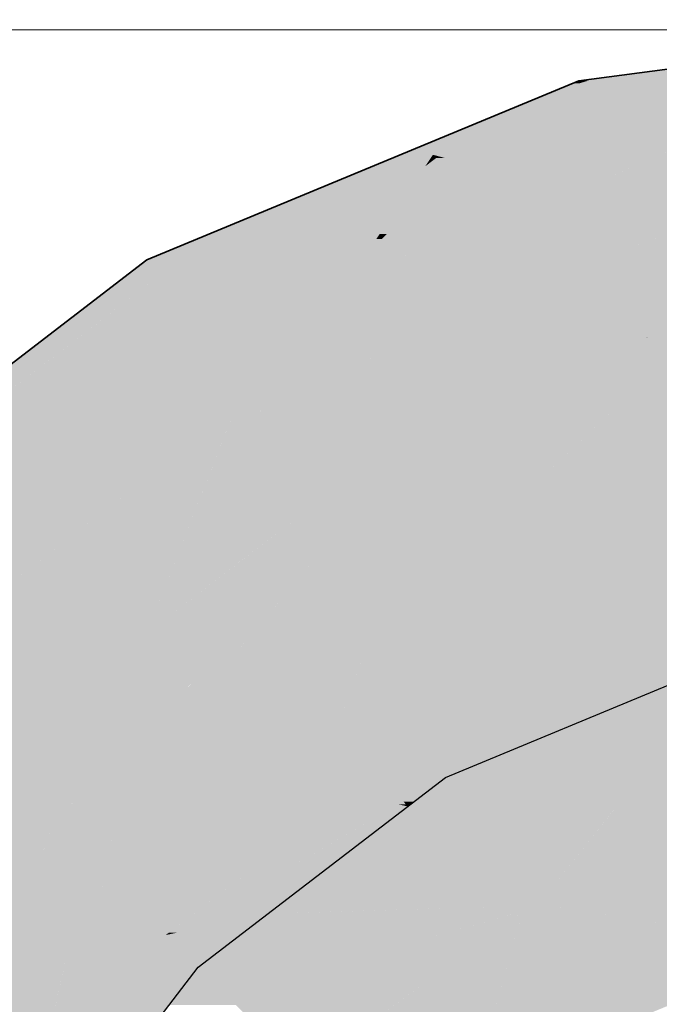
# Model space of a CAD drawing. Extents: x -350 to 540, y -53 to 541.
# Tile 132 of 256: x -152.44 to -150.3, y 118.49 to 121.79. Entities that reach past the tile are written whole.
import ezdxf
from ezdxf.lldxf.tags import DXFTag

# ---------------------------------------------------------------- set-up
doc = ezdxf.new("R2010")
doc.units = 0
doc.layers.get('0').update_dxf_attribs({"lineweight": 35})
doc.layers.add('5_OG-SCHRAFF-FILL', color=7, linetype='Continuous', lineweight=25)
for name, color, linetype, lineweight, true_color in [('L_Abluft', 7, 'Continuous', 35, 0xf7d209), ('L_Abluft-Shading', 7, 'Continuous', 35, 0xf7d209), ('L_Zuluft', 6, 'Continuous', 35, 0xff00ff), ('L_Zuluft-Shading', 6, 'Continuous', 35, 0xff00ff)]:
    doc.layers.add(name, color=color, linetype=linetype, lineweight=lineweight, true_color=true_color)
tags = doc.linetypes.add('STRICHPUNKT2', pattern=[12.7, 6.35, -3.175, 0, -3.175]).pattern_tags.tags
tags[10:11] = [DXFTag(74, 4), DXFTag(75, 0), DXFTag(340, '0'), DXFTag(46, 0.0), DXFTag(50, 0.0), DXFTag(44, 0.0), DXFTag(45, 0.0)]
tags[8:9] = [DXFTag(74, 4), DXFTag(75, 0), DXFTag(340, '0'), DXFTag(46, 0.0), DXFTag(50, 0.0), DXFTag(44, 0.0), DXFTag(45, 0.0)]
tags[6:7] = [DXFTag(74, 4), DXFTag(75, 0), DXFTag(340, '0'), DXFTag(46, 0.0), DXFTag(50, 0.0), DXFTag(44, 0.0), DXFTag(45, 0.0)]
tags[4:5] = [DXFTag(74, 4), DXFTag(75, 0), DXFTag(340, '0'), DXFTag(46, 0.0), DXFTag(50, 0.0), DXFTag(44, 0.0), DXFTag(45, 0.0)]

# ---------------------------------------------------------------- blocks, each defined once
blk = doc.blocks.new('Shading-A06HSWD4NL', base_point=(-150.5504, 121.5176))
at = {"layer": 'L_Zuluft-Shading', "color": 214, "true_color": 0x900090}
for points in [[(-150.0504, 121.5834), (-150.5681, 121.5834), (-149.0833, 121.7107)], [(-150.5681, 121.5834), (-149.0833, 121.7107), (-149.601, 121.7107)], [(-150.5504, 121.5176), (-150.727, 121.5176), (-150.5681, 121.5834)], [(-150.5504, 121.5176), (-150.0504, 121.5834), (-150.5681, 121.5834)], [(-150.9468, 121.3534), (-151.1234, 121.3534), (-150.5504, 121.5176)], [(-151.1234, 121.3534), (-150.5504, 121.5176), (-150.727, 121.5176)], [(-151.8629, 120.984), (-152.0152, 120.984), (-151.1234, 121.3534)], [(-151.0572, 121.3357), (-151.1587, 121.3357), (-151.1234, 121.3534)], [(-151.016, 121.3247), (-150.9468, 121.3534), (-151.1234, 121.3534)], [(-151.9811, 120.925), (-151.0695, 121.3173), (-151.1955, 121.3173)], [(-151.0695, 121.3173), (-151.1955, 121.3173), (-151.0572, 121.3357)], [(-151.1955, 121.3173), (-151.0572, 121.3357), (-151.1587, 121.3357)], [(-151.0833, 121.2968), (-151.1172, 121.2968), (-151.0695, 121.3173)], [(-151.0833, 121.2968), (-151.016, 121.3247), (-151.0464, 121.3247)], [(-151.0833, 121.2968), (-151.0562, 121.3173), (-151.0695, 121.3173)], [(-151.0562, 121.3173), (-151.0695, 121.3173), (-151.0385, 121.3307)], [(-151.0695, 121.3173), (-151.0385, 121.3307), (-151.0605, 121.3307)], [(-151.0385, 121.3307), (-151.0605, 121.3307), (-151.0572, 121.3357)], [(-151.016, 121.3247), (-151.0464, 121.3247), (-151.0385, 121.3307)], [(-151.9811, 120.925), (-151.0833, 121.2968), (-151.1172, 121.2968)], [(-151.9811, 120.925), (-152.0921, 120.925), (-152.0152, 120.984)], [(-151.9811, 120.925), (-151.8629, 120.984), (-152.0152, 120.984)], [(-153.1468, 120.0305), (-153.2578, 120.0305), (-151.9811, 120.925)], [(-153.2578, 120.0305), (-151.9811, 120.925), (-152.0921, 120.925)]]:
    blk.add_solid(points, dxfattribs=at)
at = {"layer": 'L_Zuluft-Shading', "color": 214, "true_color": 0xaf00af}
for points in [[(-149.7203, 121.5176), (-150.5504, 121.5176), (-149.0833, 121.7107)], [(-150.4988, 121.3247), (-151.016, 121.3247), (-150.5504, 121.5176)], [(-150.5076, 121.3576), (-149.7203, 121.5176), (-150.5504, 121.5176)], [(-150.2478, 121.3576), (-150.5076, 121.3576), (-149.7203, 121.5176)], [(-150.4987, 121.3246), (-150.2478, 121.3576), (-150.5076, 121.3576)], [(-151.0606, 121.2668), (-151.1035, 121.2668), (-151.016, 121.3247)], [(-151.0581, 121.2968), (-151.0833, 121.2968), (-151.016, 121.3247)], [(-150.9811, 121.2997), (-151.0353, 121.2997), (-151.016, 121.3247)], [(-151.0158, 121.3246), (-150.4988, 121.3247), (-151.016, 121.3247)], [(-150.4987, 121.3246), (-151.0158, 121.3246), (-150.4988, 121.3247)], [(-150.8268, 121.1887), (-150.4987, 121.3246), (-151.0158, 121.3246)], [(-151.2122, 121.0701), (-150.9811, 121.2997), (-151.0353, 121.2997)], [(-151.1035, 121.2668), (-151.1559, 121.2668), (-151.0833, 121.2968)], [(-151.1035, 121.2668), (-151.0581, 121.2968), (-151.0833, 121.2968)], [(-150.881, 121.2277), (-151.0536, 121.2277), (-150.9811, 121.2997)], [(-151.6198, 120.925), (-151.9811, 120.925), (-151.1035, 121.2668)], [(-151.9811, 120.925), (-151.1035, 121.2668), (-151.1559, 121.2668)], [(-151.2468, 121.0537), (-151.4254, 121.0537), (-151.1035, 121.2668)], [(-151.2122, 121.0701), (-151.2357, 121.0701), (-151.0606, 121.2668)], [(-151.2357, 121.0701), (-151.0606, 121.2668), (-151.1035, 121.2668)], [(-151.2122, 121.0701), (-150.881, 121.2277), (-151.0536, 121.2277)], [(-151.0611, 121.0916), (-151.167, 121.0916), (-150.881, 121.2277)], [(-150.8268, 121.1887), (-150.9326, 121.1887), (-150.881, 121.2277)], [(-151.0611, 121.0916), (-150.8268, 121.1887), (-150.9326, 121.1887)], [(-151.113, 121.0701), (-151.2122, 121.0701), (-151.0611, 121.0916)], [(-151.2122, 121.0701), (-151.0611, 121.0916), (-151.167, 121.0916)], [(-151.8812, 120.7519), (-151.2468, 121.0537), (-151.4254, 121.0537)], [(-151.2831, 120.9997), (-151.3603, 120.9997), (-151.2468, 121.0537)], [(-151.2831, 120.9997), (-151.113, 121.0701), (-151.2122, 121.0701)], [(-151.2831, 120.9997), (-151.2287, 121.0537), (-151.2468, 121.0537)], [(-151.2287, 121.0537), (-151.2468, 121.0537), (-151.2122, 121.0701)], [(-151.2468, 121.0537), (-151.2122, 121.0701), (-151.2357, 121.0701)], [(-151.8812, 120.7519), (-151.2831, 120.9997), (-151.3603, 120.9997)], [(-151.8812, 120.7519), (-152.2066, 120.7519), (-151.9811, 120.925)], [(-151.8812, 120.7519), (-151.6198, 120.925), (-151.9811, 120.925)], [(-152.8842, 119.9823), (-153.2096, 119.9823), (-151.8812, 120.7519)], [(-153.2096, 119.9823), (-151.8812, 120.7519), (-152.2066, 120.7519)]]:
    blk.add_solid(points, dxfattribs=at)
at = {"layer": 'L_Zuluft-Shading', "color": 212, "true_color": 0xcc00cc}
for points in [[(-150.3213, 121.3246), (-150.4987, 121.3246), (-150.2478, 121.3576)], [(-150.1274, 121.2534), (-150.4796, 121.2534), (-150.2549, 121.3544)], [(-150.655, 121.1887), (-150.8268, 121.1887), (-150.4987, 121.3246)], [(-150.4796, 121.2534), (-150.5806, 121.2534), (-150.4987, 121.3246)], [(-150.4796, 121.2534), (-150.3213, 121.3246), (-150.4987, 121.3246)], [(-150.6663, 121.1124), (-150.7427, 121.1124), (-150.4796, 121.2534)], [(-150.7427, 121.1124), (-150.4796, 121.2534), (-150.5806, 121.2534)], [(-150.4334, 121.0809), (-150.708, 121.0809), (-150.4796, 121.2534)], [(-150.4553, 121.1624), (-150.1274, 121.2534), (-150.4796, 121.2534)], [(-150.0125, 121.1624), (-150.4553, 121.1624), (-150.1274, 121.2534)], [(-150.9475, 121.0916), (-151.0611, 121.0916), (-150.8268, 121.1887)], [(-150.7427, 121.1124), (-150.9216, 121.1124), (-150.8268, 121.1887)], [(-150.7427, 121.1124), (-150.655, 121.1887), (-150.8268, 121.1887)], [(-150.4165, 121.0176), (-150.0125, 121.1624), (-150.4553, 121.1624)], [(-151.2206, 120.6969), (-151.4385, 120.6969), (-150.7427, 121.1124)], [(-151.4385, 120.6969), (-150.7427, 121.1124), (-150.9216, 121.1124)], [(-150.708, 121.0809), (-150.7789, 121.0809), (-150.7427, 121.1124)], [(-150.708, 121.0809), (-150.6663, 121.1124), (-150.7427, 121.1124)], [(-151.4385, 120.6969), (-150.9475, 121.0916), (-151.0611, 121.0916)], [(-151.149, 120.9997), (-151.2831, 120.9997), (-151.0611, 121.0916)], [(-151.2478, 120.6732), (-150.708, 121.0809), (-150.7789, 121.0809)], [(-150.5686, 120.9545), (-150.8753, 120.9545), (-150.708, 121.0809)], [(-150.6381, 121.0176), (-150.4334, 121.0809), (-150.708, 121.0809)], [(-150.4165, 121.0176), (-150.6381, 121.0176), (-150.4334, 121.0809)], [(-150.4165, 121.0176), (-149.9132, 121.0838), (-150.2317, 121.0838)], [(-150.5686, 120.9545), (-150.4165, 121.0176), (-150.6381, 121.0176)], [(-151.4497, 120.7519), (-151.8812, 120.7519), (-151.2831, 120.9997)], [(-151.4332, 120.7024), (-151.483, 120.7024), (-151.149, 120.9997)], [(-151.483, 120.7024), (-151.149, 120.9997), (-151.2831, 120.9997)], [(-151.2478, 120.6732), (-150.5686, 120.9545), (-150.8753, 120.9545)], [(-151.7223, 120.4767), (-152.2399, 120.4767), (-151.8812, 120.7519)], [(-151.483, 120.7024), (-151.4497, 120.7519), (-151.8812, 120.7519)], [(-151.483, 120.7024), (-151.8526, 120.7024), (-151.8812, 120.7519)], [(-151.7513, 120.5269), (-151.483, 120.7024), (-151.8526, 120.7024)], [(-151.6009, 120.5269), (-151.7513, 120.5269), (-151.483, 120.7024)], [(-151.6009, 120.5269), (-151.4385, 120.6969), (-151.4867, 120.6969)], [(-151.4385, 120.6969), (-151.4867, 120.6969), (-151.483, 120.7024)], [(-151.4385, 120.6969), (-151.4332, 120.7024), (-151.483, 120.7024)], [(-151.2478, 120.6732), (-151.4611, 120.6732), (-151.4385, 120.6969)], [(-151.2478, 120.6732), (-151.2206, 120.6969), (-151.4385, 120.6969)], [(-151.6009, 120.5269), (-151.2478, 120.6732), (-151.4611, 120.6732)], [(-151.7223, 120.4767), (-151.6009, 120.5269), (-151.7513, 120.5269)], [(-152.5507, 119.841), (-153.0683, 119.841), (-151.7223, 120.4767)], [(-153.0683, 119.841), (-151.7223, 120.4767), (-152.2399, 120.4767)]]:
    blk.add_solid(points, dxfattribs=at)
at = {"layer": 'L_Zuluft-Shading', "color": 212, "true_color": 0xe400e4}
for points in [[(-149.3692, 121.0176), (-150.4165, 121.0176), (-149.0152, 121.1249)], [(-150.4165, 121.0176), (-149.0152, 121.1249), (-149.6009, 121.1249)], [(-150.4688, 120.9545), (-150.5686, 120.9545), (-150.4165, 121.0176)], [(-150.3848, 120.8994), (-150.5146, 120.8994), (-150.4165, 121.0176)], [(-150.3378, 120.7239), (-149.3692, 121.0176), (-150.4165, 121.0176)], [(-151.0225, 120.6732), (-151.2478, 120.6732), (-150.5686, 120.9545)], [(-150.5146, 120.8994), (-150.6575, 120.8994), (-150.5686, 120.9545)], [(-150.5146, 120.8994), (-150.4688, 120.9545), (-150.5686, 120.9545)], [(-150.9799, 120.3397), (-151.5607, 120.3397), (-150.5146, 120.8994)], [(-151.5607, 120.3397), (-150.5146, 120.8994), (-150.6575, 120.8994)], [(-150.341, 120.7219), (-150.6621, 120.7219), (-150.5146, 120.8994)], [(-150.3429, 120.7239), (-150.3848, 120.8994), (-150.5146, 120.8994)], [(-150.3378, 120.7239), (-150.3429, 120.7239), (-150.3848, 120.8994)], [(-149.501, 120.7239), (-150.3378, 120.7239), (-149.0152, 120.7878)], [(-150.3378, 120.7239), (-149.0152, 120.7878), (-150.1268, 120.7878)], [(-150.9799, 120.3397), (-150.341, 120.7219), (-150.6621, 120.7219)], [(-150.3092, 120.6175), (-150.5156, 120.6175), (-150.3378, 120.7239)], [(-150.341, 120.7219), (-150.3378, 120.7239), (-150.3429, 120.7239)], [(-150.3092, 120.6175), (-149.501, 120.7239), (-150.3378, 120.7239)], [(-151.6214, 120.302), (-151.0225, 120.6732), (-151.2478, 120.6732)], [(-151.3951, 120.5269), (-151.6009, 120.5269), (-151.2478, 120.6732)], [(-150.9799, 120.3397), (-150.3092, 120.6175), (-150.5156, 120.6175)], [(-151.6347, 120.4767), (-151.7223, 120.4767), (-151.6009, 120.5269)], [(-151.5161, 120.4066), (-151.6818, 120.4066), (-151.3951, 120.5269)], [(-151.6818, 120.4066), (-151.3951, 120.5269), (-151.6009, 120.5269)], [(-152.0152, 119.7343), (-152.6897, 119.7343), (-151.7223, 120.4767)], [(-151.6818, 120.4066), (-151.7499, 120.4066), (-151.7223, 120.4767)], [(-151.6818, 120.4066), (-151.6347, 120.4767), (-151.7223, 120.4767)], [(-152.0152, 119.7343), (-151.6818, 120.4066), (-151.7499, 120.4066)], [(-151.6214, 120.302), (-151.7337, 120.302), (-151.6818, 120.4066)], [(-151.6214, 120.302), (-151.5161, 120.4066), (-151.6818, 120.4066)], [(-151.0708, 120.302), (-151.6214, 120.302), (-150.9799, 120.3397)], [(-151.6214, 120.302), (-150.9799, 120.3397), (-151.5607, 120.3397)], [(-152.0152, 119.7343), (-151.6214, 120.302), (-151.7337, 120.302)], [(-151.5152, 120.118), (-151.7491, 120.118), (-151.6214, 120.302)], [(-151.5152, 120.118), (-151.0708, 120.302), (-151.6214, 120.302)], [(-152.0152, 119.7343), (-151.5152, 120.118), (-151.7491, 120.118)], [(-152.169, 119.6162), (-152.8436, 119.6162), (-152.0152, 119.7343)], [(-152.8436, 119.6162), (-152.0152, 119.7343), (-152.6897, 119.7343)], [(-152.5507, 119.3234), (-152.169, 119.6162), (-152.8436, 119.6162)]]:
    blk.add_solid(points, dxfattribs=at)
at = {"layer": 'L_Zuluft-Shading', "color": 6, "true_color": 0xf500f5}
for points in [[(-149.0152, 120.6175), (-150.3092, 120.6175), (-149.0152, 120.7878)], [(-150.6014, 120.3397), (-150.9799, 120.3397), (-150.3092, 120.6175)], [(-150.1844, 120.1515), (-150.7993, 120.1515), (-150.3092, 120.6175)], [(-150.2257, 120.3055), (-149.0152, 120.6175), (-150.3092, 120.6175)], [(-151.2734, 120.118), (-151.5152, 120.118), (-150.9799, 120.3397)], [(-150.9683, 119.9908), (-151.4418, 119.9908), (-150.6014, 120.3397)], [(-151.4418, 119.9908), (-150.6014, 120.3397), (-150.9799, 120.3397)], [(-151.274, 119.7002), (-150.1844, 120.1515), (-150.7993, 120.1515)], [(-151.4418, 119.9908), (-151.6808, 119.9908), (-151.5152, 120.118)], [(-151.4418, 119.9908), (-151.2734, 120.118), (-151.5152, 120.118)], [(-152.2054, 119.1015), (-152.3289, 119.1015), (-151.4418, 119.9908)], [(-151.6977, 119.7343), (-152.0152, 119.7343), (-151.4418, 119.9908)], [(-152.0152, 119.7343), (-151.4418, 119.9908), (-151.6808, 119.9908)], [(-151.274, 119.7002), (-151.6913, 119.7002), (-151.4418, 119.9908)], [(-151.274, 119.7002), (-150.9683, 119.9908), (-151.4418, 119.9908)], [(-152.2189, 119.3234), (-152.5507, 119.3234), (-152.0152, 119.7343)], [(-152.3289, 119.1015), (-151.6977, 119.7343), (-152.0152, 119.7343)], [(-151.8344, 119.2702), (-152.0606, 119.2702), (-151.274, 119.7002)], [(-152.0606, 119.2702), (-151.274, 119.7002), (-151.6913, 119.7002)], [(-152.3289, 119.1015), (-152.5342, 119.1015), (-152.5507, 119.3234)], [(-152.3289, 119.1015), (-152.2189, 119.3234), (-152.5507, 119.3234)], [(-152.2624, 119.0351), (-151.8344, 119.2702), (-152.0606, 119.2702)], [(-152.1408, 119.0351), (-152.2624, 119.0351), (-151.8344, 119.2702)], [(-149.8293, 118.8261), (-150.702, 118.8261), (-149.9165, 119.1515)], [(-152.4975, 118.6071), (-152.3289, 119.1015), (-152.5342, 119.1015)], [(-152.2624, 119.0351), (-152.3515, 119.0351), (-152.3289, 119.1015)], [(-152.2624, 119.0351), (-152.2054, 119.1015), (-152.3289, 119.1015)], [(-152.3705, 118.9796), (-152.2761, 119.0102), (-152.36, 119.0102)], [(-152.2929, 118.9796), (-152.3705, 118.9796), (-152.2761, 119.0102)], [(-152.2761, 119.0102), (-152.36, 119.0102), (-152.2624, 119.0351)], [(-152.36, 119.0102), (-152.2624, 119.0351), (-152.3515, 119.0351)], [(-152.2096, 118.9823), (-152.2915, 118.9823), (-152.2624, 119.0351)], [(-152.2096, 118.9823), (-152.1408, 119.0351), (-152.2624, 119.0351)], [(-152.4975, 118.6071), (-152.2929, 118.9796), (-152.3705, 118.9796)], [(-152.3228, 118.8347), (-152.3725, 118.8347), (-152.2096, 118.9823)], [(-152.3725, 118.8347), (-152.2096, 118.9823), (-152.2915, 118.9823)], [(-152.3956, 118.7927), (-152.3228, 118.8347), (-152.3725, 118.8347)], [(-152.355, 118.7927), (-152.3956, 118.7927), (-152.3228, 118.8347)], [(-150.5563, 118.8036), (-150.7563, 118.8036), (-150.702, 118.8261)], [(-149.7916, 118.6856), (-149.8293, 118.8261), (-150.702, 118.8261)], [(-152.4975, 118.6071), (-152.355, 118.7927), (-152.3956, 118.7927)], [(-150.7998, 118.6531), (-150.9525, 118.6531), (-150.7563, 118.8036)], [(-150.7027, 118.7108), (-150.7831, 118.7108), (-150.7563, 118.8036)], [(-150.6882, 118.6856), (-150.5563, 118.8036), (-150.7563, 118.8036)], [(-149.7916, 118.6856), (-150.6882, 118.6856), (-150.5563, 118.8036)], [(-150.6694, 118.6531), (-150.7998, 118.6531), (-150.7027, 118.7108)], [(-150.7998, 118.6531), (-150.7027, 118.7108), (-150.7831, 118.7108)], [(-150.5152, 118.3859), (-149.7916, 118.6856), (-150.6882, 118.6856)], [(-151.4143, 118.2878), (-151.4286, 118.2878), (-150.7998, 118.6531)], [(-151.4286, 118.2878), (-150.7998, 118.6531), (-150.9525, 118.6531)], [(-150.8887, 118.3452), (-151.3179, 118.3452), (-150.7998, 118.6531)], [(-150.5152, 118.3859), (-150.8769, 118.3859), (-150.6694, 118.6531)], [(-150.8769, 118.3859), (-150.6694, 118.6531), (-150.7998, 118.6531)]]:
    blk.add_solid(points, dxfattribs=at)
at = {"layer": 'L_Zuluft-Shading', "color": 6, "true_color": 0xfd00fd}
for points in [[(-150.0684, 119.7185), (-151.2298, 119.7185), (-150.1844, 120.1515)], [(-151.3756, 119.4267), (-151.6305, 119.4267), (-151.274, 119.7002)], [(-151.1588, 119.5006), (-151.3481, 119.5006), (-151.274, 119.7002)], [(-150.1599, 119.7002), (-151.274, 119.7002), (-150.0684, 119.7185)], [(-151.274, 119.7002), (-150.0684, 119.7185), (-151.2298, 119.7185)], [(-151.1588, 119.5006), (-150.1599, 119.7002), (-151.274, 119.7002)], [(-150.0504, 119.6515), (-150.4036, 119.6515), (-150.0684, 119.7185)], [(-150.6136, 119.5006), (-151.1588, 119.5006), (-150.0504, 119.6515)], [(-151.1588, 119.5006), (-150.0504, 119.6515), (-150.4036, 119.6515)], [(-150.7201, 119.3741), (-151.0857, 119.3741), (-150.0504, 119.6515)], [(-150.3659, 119.2519), (-151.0152, 119.2519), (-150.0504, 119.6515)], [(-149.9165, 119.1515), (-150.4452, 119.1515), (-150.0504, 119.6515)], [(-151.3756, 119.4267), (-151.1588, 119.5006), (-151.3481, 119.5006)], [(-151.1161, 119.4267), (-151.3756, 119.4267), (-151.1588, 119.5006)], [(-151.0857, 119.3741), (-150.6136, 119.5006), (-151.1588, 119.5006)], [(-151.8344, 119.2702), (-151.3756, 119.4267), (-151.6305, 119.4267)], [(-151.4337, 119.2702), (-151.8344, 119.2702), (-151.3756, 119.4267)], [(-151.2662, 119.2994), (-151.4229, 119.2994), (-151.3756, 119.4267)], [(-151.3304, 119.3741), (-151.1161, 119.4267), (-151.3756, 119.4267)], [(-151.0857, 119.3741), (-151.3304, 119.3741), (-151.1161, 119.4267)], [(-151.2662, 119.2994), (-151.0857, 119.3741), (-151.3304, 119.3741)], [(-151.0426, 119.2994), (-151.2662, 119.2994), (-151.0857, 119.3741)], [(-151.0152, 119.2519), (-150.7201, 119.3741), (-151.0857, 119.3741)], [(-152.06, 118.9823), (-152.2096, 118.9823), (-151.8344, 119.2702)], [(-151.4514, 119.2227), (-151.8716, 119.2227), (-151.4337, 119.2702)], [(-151.8716, 119.2227), (-151.4337, 119.2702), (-151.8344, 119.2702)], [(-151.4514, 119.2227), (-151.2662, 119.2994), (-151.4229, 119.2994)], [(-151.2002, 119.2227), (-151.4514, 119.2227), (-151.2662, 119.2994)], [(-151.2254, 119.2519), (-151.0426, 119.2994), (-151.2662, 119.2994)], [(-151.0152, 119.2519), (-151.2254, 119.2519), (-151.0426, 119.2994)], [(-151.1557, 119.1708), (-151.0152, 119.2519), (-151.2254, 119.2519)], [(-151.1209, 119.1708), (-151.1557, 119.1708), (-151.0152, 119.2519)], [(-150.959, 119.1547), (-151.1418, 119.1547), (-151.0152, 119.2519)], [(-150.9533, 119.1447), (-150.3659, 119.2519), (-151.0152, 119.2519)], [(-150.4505, 119.1447), (-150.9533, 119.1447), (-150.3659, 119.2519)], [(-152.0736, 118.9649), (-151.4514, 119.2227), (-151.8716, 119.2227)], [(-151.5125, 119.0582), (-151.8485, 119.0582), (-151.4514, 119.2227)], [(-151.1557, 119.1708), (-151.4706, 119.1708), (-151.4514, 119.2227)], [(-151.1557, 119.1708), (-151.2002, 119.2227), (-151.4514, 119.2227)], [(-151.2178, 119.1349), (-151.484, 119.1349), (-151.1557, 119.1708)], [(-151.484, 119.1349), (-151.1557, 119.1708), (-151.4706, 119.1708)], [(-151.1418, 119.1547), (-151.1835, 119.1547), (-151.1557, 119.1708)], [(-151.1418, 119.1547), (-151.1209, 119.1708), (-151.1557, 119.1708)], [(-150.7664, 118.8211), (-151.5766, 118.8211), (-150.9496, 119.1384)], [(-151.5766, 118.8211), (-150.9496, 119.1384), (-151.1632, 119.1384)], [(-151.4226, 118.9393), (-151.5567, 118.9393), (-151.1676, 119.1349)], [(-151.5567, 118.9393), (-151.1676, 119.1349), (-151.2178, 119.1349)], [(-151.5125, 119.0582), (-151.2178, 119.1349), (-151.484, 119.1349)], [(-151.3508, 119.0582), (-151.5125, 119.0582), (-151.2178, 119.1349)], [(-151.2178, 119.1349), (-151.1418, 119.1547), (-151.1835, 119.1547)], [(-151.1676, 119.1349), (-151.2178, 119.1349), (-151.1418, 119.1547)], [(-150.9496, 119.1384), (-151.1632, 119.1384), (-151.1418, 119.1547)], [(-150.9496, 119.1384), (-150.959, 119.1547), (-151.1418, 119.1547)], [(-150.9496, 119.1384), (-150.4505, 119.1447), (-150.9533, 119.1447)], [(-150.4556, 119.1384), (-150.9496, 119.1384), (-150.4505, 119.1447)], [(-150.7693, 118.8261), (-150.4556, 119.1384), (-150.9496, 119.1384)], [(-150.702, 118.8261), (-150.7693, 118.8261), (-150.4556, 119.1384)], [(-150.702, 118.8261), (-149.9329, 119.1447), (-150.4505, 119.1447)], [(-150.4505, 119.1447), (-149.9165, 119.1515), (-150.4452, 119.1515)], [(-149.9329, 119.1447), (-150.4505, 119.1447), (-149.9165, 119.1515)], [(-151.7226, 118.8984), (-152.1257, 118.8984), (-151.5125, 119.0582)], [(-151.8703, 118.9649), (-152.0736, 118.9649), (-151.5125, 119.0582)], [(-152.0736, 118.9649), (-151.5125, 119.0582), (-151.8485, 119.0582)], [(-151.5567, 118.9393), (-151.6688, 118.9393), (-151.5125, 119.0582)], [(-151.5567, 118.9393), (-151.3508, 119.0582), (-151.5125, 119.0582)], [(-152.2309, 118.8878), (-152.2821, 118.8878), (-152.2096, 118.9823)], [(-152.1575, 118.9302), (-152.2214, 118.9302), (-152.2096, 118.9823)], [(-152.1923, 118.9649), (-152.06, 118.9823), (-152.2096, 118.9823)], [(-152.0736, 118.9649), (-152.1923, 118.9649), (-152.06, 118.9823)], [(-152.1575, 118.9302), (-152.0736, 118.9649), (-152.1923, 118.9649)], [(-152.1008, 118.9302), (-152.1575, 118.9302), (-152.0736, 118.9649)], [(-152.1257, 118.8984), (-151.8703, 118.9649), (-152.0736, 118.9649)], [(-151.9165, 118.7315), (-151.942, 118.7315), (-151.5567, 118.9393)], [(-151.942, 118.7315), (-151.5567, 118.9393), (-151.6688, 118.9393)], [(-151.6101, 118.7954), (-151.8059, 118.7954), (-151.5567, 118.9393)], [(-151.6101, 118.7954), (-151.4226, 118.9393), (-151.5567, 118.9393)], [(-152.2309, 118.8878), (-152.1575, 118.9302), (-152.2214, 118.9302)], [(-152.1257, 118.8984), (-152.2126, 118.8984), (-152.1575, 118.9302)], [(-152.1257, 118.8984), (-152.1008, 118.9302), (-152.1575, 118.9302)], [(-152.3228, 118.8347), (-152.2309, 118.8878), (-152.2821, 118.8878)], [(-152.2366, 118.8626), (-152.2746, 118.8626), (-152.2309, 118.8878)], [(-152.0899, 118.8626), (-152.2366, 118.8626), (-152.1257, 118.8984)], [(-152.2366, 118.8626), (-152.1586, 118.8878), (-152.2309, 118.8878)], [(-152.1586, 118.8878), (-152.2309, 118.8878), (-152.1257, 118.8984)], [(-152.2309, 118.8878), (-152.1257, 118.8984), (-152.2126, 118.8984)], [(-151.9516, 118.7242), (-151.7226, 118.8984), (-152.1257, 118.8984)], [(-152.3228, 118.8347), (-152.2366, 118.8626), (-152.2746, 118.8626)], [(-152.2429, 118.8347), (-152.3228, 118.8347), (-152.2366, 118.8626)], [(-151.9516, 118.7242), (-152.2679, 118.7242), (-152.0899, 118.8626)], [(-152.2679, 118.7242), (-152.0899, 118.8626), (-152.2366, 118.8626)], [(-152.4907, 118.6071), (-152.4975, 118.6071), (-152.3228, 118.8347)], [(-152.2862, 118.6428), (-152.4644, 118.6428), (-152.2429, 118.8347)], [(-152.4644, 118.6428), (-152.2429, 118.8347), (-152.3228, 118.8347)], [(-151.6101, 118.7954), (-150.7664, 118.8211), (-151.5766, 118.8211)], [(-150.7563, 118.8036), (-151.3396, 118.8036), (-150.7664, 118.8211)], [(-150.7664, 118.8211), (-150.702, 118.8261), (-150.7693, 118.8261)], [(-150.7141, 118.8211), (-150.7664, 118.8211), (-150.702, 118.8261)], [(-150.7563, 118.8036), (-150.7141, 118.8211), (-150.7664, 118.8211)], [(-151.7029, 118.7242), (-151.9516, 118.7242), (-151.6101, 118.7954)], [(-151.9165, 118.7315), (-151.6101, 118.7954), (-151.8059, 118.7954)], [(-151.4216, 118.6162), (-151.8436, 118.6162), (-150.7856, 118.7954)], [(-151.8436, 118.6162), (-150.7856, 118.7954), (-151.6101, 118.7954)], [(-151.1385, 118.5235), (-151.7509, 118.5235), (-150.7563, 118.8036)], [(-150.7856, 118.7954), (-151.6101, 118.7954), (-150.7563, 118.8036)], [(-151.6101, 118.7954), (-150.7563, 118.8036), (-151.3396, 118.8036)], [(-151.4309, 118.286), (-151.4625, 118.286), (-150.7563, 118.8036)], [(-152.2862, 118.6428), (-151.9516, 118.7242), (-152.2679, 118.7242)], [(-151.8701, 118.6428), (-152.2862, 118.6428), (-151.9516, 118.7242)], [(-151.9516, 118.7242), (-151.9165, 118.7315), (-151.942, 118.7315)], [(-151.8436, 118.6162), (-151.7029, 118.7242), (-151.9516, 118.7242)], [(-152.5033, 118.59), (-152.2862, 118.6428), (-152.4644, 118.6428)], [(-152.2982, 118.59), (-152.5033, 118.59), (-152.2862, 118.6428)], [(-152.2772, 118.0511), (-152.4198, 118.0511), (-152.2862, 118.6428)], [(-152.2858, 118.6162), (-151.8701, 118.6428), (-152.2862, 118.6428)], [(-151.8436, 118.6162), (-152.2858, 118.6162), (-151.8701, 118.6428)], [(-152.2772, 118.0511), (-151.8436, 118.6162), (-152.2858, 118.6162)], [(-151.7509, 118.5235), (-151.9147, 118.5235), (-151.8436, 118.6162)], [(-151.7509, 118.5235), (-151.4216, 118.6162), (-151.8436, 118.6162)], [(-152.4203, 118.0492), (-152.6878, 118.0492), (-152.2982, 118.59)], [(-152.6878, 118.0492), (-152.2982, 118.59), (-152.5033, 118.59)], [(-151.9408, 118.4896), (-151.7509, 118.5235), (-151.9147, 118.5235)], [(-151.7169, 118.4896), (-151.9408, 118.4896), (-151.7509, 118.5235)], [(-151.4918, 118.2645), (-151.1385, 118.5235), (-151.7509, 118.5235)]]:
    blk.add_solid(points, dxfattribs=at)
blk = doc.blocks.new('Shading-A06HSWIINL', base_point=(-152.4975, 118.6071))
at = {"layer": 'L_Abluft-Shading', "color": 54, "true_color": 0xaa9006}
for points in [[(-149.6691, 121.5331), (-150.4325, 121.5331), (-149.0833, 121.7107)], [(-150.7305, 121.3674), (-150.913, 121.3674), (-150.5504, 121.5176)], [(-150.5415, 121.4841), (-150.5905, 121.4841), (-150.5504, 121.5176)], [(-150.467, 121.5176), (-150.5504, 121.5176), (-150.4325, 121.5331)], [(-150.5415, 121.4841), (-150.467, 121.5176), (-150.5504, 121.5176)], [(-149.8306, 121.4841), (-150.5415, 121.4841), (-149.6691, 121.5331)], [(-150.5415, 121.4841), (-149.6691, 121.5331), (-150.4325, 121.5331)], [(-151.0611, 121.0916), (-150.5415, 121.4841), (-150.5905, 121.4841)], [(-150.4987, 121.3246), (-150.7527, 121.3246), (-150.5415, 121.4841)], [(-150.2478, 121.3576), (-150.5076, 121.3576), (-150.5415, 121.4841)], [(-150.2478, 121.3576), (-149.8306, 121.4841), (-150.5415, 121.4841)], [(-151.0611, 121.0916), (-151.1905, 121.0916), (-150.7305, 121.3674)], [(-151.1905, 121.0916), (-150.7305, 121.3674), (-150.913, 121.3674)], [(-150.984, 121.2968), (-151.0833, 121.2968), (-150.913, 121.3674)], [(-150.4987, 121.3246), (-150.2478, 121.3576), (-150.5076, 121.3576)], [(-151.0611, 121.0916), (-150.4987, 121.3246), (-150.7527, 121.3246)], [(-151.2831, 120.9997), (-151.8007, 120.9997), (-151.0833, 121.2968)], [(-151.2831, 120.9997), (-150.984, 121.2968), (-151.0833, 121.2968)], [(-151.2831, 120.9997), (-151.0611, 121.0916), (-151.1905, 121.0916)], [(-151.4634, 120.925), (-151.9811, 120.925), (-151.2831, 120.9997)], [(-151.9811, 120.925), (-151.2831, 120.9997), (-151.8007, 120.9997)], [(-151.8812, 120.7519), (-152.2066, 120.7519), (-151.9811, 120.925)], [(-151.8812, 120.7519), (-151.4634, 120.925), (-151.9811, 120.925)], [(-152.8842, 119.9823), (-153.2096, 119.9823), (-151.8812, 120.7519)], [(-153.2096, 119.9823), (-151.8812, 120.7519), (-152.2066, 120.7519)]]:
    blk.add_solid(points, dxfattribs=at)
at = {"layer": 'L_Abluft-Shading', "color": 44, "true_color": 0x8b7605}
for points in [[(-150.1867, 121.5903), (-150.5158, 121.5903), (-149.7579, 121.69)], [(-150.4325, 121.5331), (-149.2402, 121.69), (-149.7579, 121.69)], [(-150.913, 121.3674), (-150.5658, 121.5751), (-150.5813, 121.5751)], [(-150.767, 121.4588), (-150.8689, 121.4588), (-150.5681, 121.5834)], [(-150.5504, 121.5176), (-150.662, 121.5176), (-150.5658, 121.5751)], [(-150.5658, 121.5751), (-150.5813, 121.5751), (-150.5681, 121.5834)], [(-150.5385, 121.5834), (-150.5681, 121.5834), (-150.5158, 121.5903)], [(-150.5658, 121.5751), (-150.5385, 121.5834), (-150.5681, 121.5834)], [(-150.252, 121.5751), (-150.5658, 121.5751), (-150.1867, 121.5903)], [(-150.5658, 121.5751), (-150.1867, 121.5903), (-150.5158, 121.5903)], [(-150.4325, 121.5331), (-150.5546, 121.5331), (-150.5658, 121.5751)], [(-150.4325, 121.5331), (-150.252, 121.5751), (-150.5658, 121.5751)], [(-150.913, 121.3674), (-150.5504, 121.5176), (-150.662, 121.5176)], [(-150.5504, 121.5176), (-150.4325, 121.5331), (-150.5546, 121.5331)], [(-150.9491, 121.3982), (-151.0152, 121.3982), (-150.8689, 121.4588)], [(-150.913, 121.3674), (-150.9899, 121.3674), (-150.767, 121.4588)], [(-150.9899, 121.3674), (-150.767, 121.4588), (-150.8689, 121.4588)], [(-151.0833, 121.2968), (-151.2599, 121.2968), (-151.0152, 121.3982)], [(-151.0833, 121.2968), (-150.9491, 121.3982), (-151.0152, 121.3982)], [(-151.0833, 121.2968), (-150.913, 121.3674), (-150.9899, 121.3674)], [(-151.8386, 120.984), (-152.0152, 120.984), (-151.0833, 121.2968)], [(-152.0152, 120.984), (-151.0833, 121.2968), (-151.2599, 121.2968)], [(-151.9811, 120.925), (-152.0921, 120.925), (-152.0152, 120.984)], [(-151.9811, 120.925), (-151.8386, 120.984), (-152.0152, 120.984)], [(-153.1468, 120.0305), (-153.2578, 120.0305), (-151.9811, 120.925)], [(-153.2578, 120.0305), (-151.9811, 120.925), (-152.0921, 120.925)]]:
    blk.add_solid(points, dxfattribs=at)
at = {"layer": 'L_Abluft-Shading', "color": 42, "true_color": 0xc6a807}
for points in [[(-150.3213, 121.3246), (-150.4987, 121.3246), (-150.2478, 121.3576)], [(-149.7586, 121.2534), (-150.4796, 121.2534), (-149.4679, 121.3576)], [(-150.4796, 121.2534), (-149.4679, 121.3576), (-150.2478, 121.3576)], [(-150.7666, 121.0916), (-151.0611, 121.0916), (-150.4987, 121.3246)], [(-150.4796, 121.2534), (-150.5806, 121.2534), (-150.4987, 121.3246)], [(-150.4796, 121.2534), (-150.3213, 121.3246), (-150.4987, 121.3246)], [(-151.2478, 120.6732), (-150.4796, 121.2534), (-150.5806, 121.2534)], [(-150.4165, 121.0176), (-150.7919, 121.0176), (-150.4796, 121.2534)], [(-150.4165, 121.0176), (-149.7586, 121.2534), (-150.4796, 121.2534)], [(-150.4165, 121.0176), (-149.0152, 121.202), (-149.9018, 121.202)], [(-151.2478, 120.6732), (-151.4611, 120.6732), (-150.7666, 121.0916)], [(-151.4611, 120.6732), (-150.7666, 121.0916), (-151.0611, 121.0916)], [(-151.149, 120.9997), (-151.2831, 120.9997), (-151.0611, 121.0916)], [(-151.2478, 120.6732), (-150.4165, 121.0176), (-150.7919, 121.0176)], [(-151.4497, 120.7519), (-151.8812, 120.7519), (-151.2831, 120.9997)], [(-151.6009, 120.5269), (-151.149, 120.9997), (-151.2831, 120.9997)], [(-151.7223, 120.4767), (-152.2399, 120.4767), (-151.8812, 120.7519)], [(-151.7513, 120.5269), (-151.4497, 120.7519), (-151.8812, 120.7519)], [(-151.6009, 120.5269), (-151.7513, 120.5269), (-151.4497, 120.7519)], [(-151.6009, 120.5269), (-151.2478, 120.6732), (-151.4611, 120.6732)], [(-151.7223, 120.4767), (-151.6009, 120.5269), (-151.7513, 120.5269)], [(-152.5507, 119.841), (-153.0683, 119.841), (-151.7223, 120.4767)], [(-153.0683, 119.841), (-151.7223, 120.4767), (-152.2399, 120.4767)]]:
    blk.add_solid(points, dxfattribs=at)
at = {"layer": 'L_Abluft-Shading', "color": 52, "true_color": 0xddbc08}
for points in [[(-149.3692, 121.0176), (-150.4165, 121.0176), (-149.0152, 121.1249)], [(-150.4165, 121.0176), (-149.0152, 121.1249), (-149.6009, 121.1249)], [(-150.7027, 120.6732), (-151.2478, 120.6732), (-150.4165, 121.0176)], [(-150.3378, 120.7239), (-150.6606, 120.7239), (-150.4165, 121.0176)], [(-150.3378, 120.7239), (-149.3692, 121.0176), (-150.4165, 121.0176)], [(-149.501, 120.7239), (-150.3378, 120.7239), (-149.0152, 120.7878)], [(-150.3378, 120.7239), (-149.0152, 120.7878), (-150.1268, 120.7878)], [(-150.9799, 120.3397), (-150.3378, 120.7239), (-150.6606, 120.7239)], [(-150.3092, 120.6175), (-150.5156, 120.6175), (-150.3378, 120.7239)], [(-150.3092, 120.6175), (-149.501, 120.7239), (-150.3378, 120.7239)], [(-151.3951, 120.5269), (-151.6009, 120.5269), (-151.2478, 120.6732)], [(-150.9799, 120.3397), (-151.5835, 120.3397), (-150.7027, 120.6732)], [(-151.5835, 120.3397), (-150.7027, 120.6732), (-151.2478, 120.6732)], [(-150.9799, 120.3397), (-150.3092, 120.6175), (-150.5156, 120.6175)], [(-151.6347, 120.4767), (-151.7223, 120.4767), (-151.6009, 120.5269)], [(-151.5161, 120.4066), (-151.6818, 120.4066), (-151.3951, 120.5269)], [(-151.6818, 120.4066), (-151.3951, 120.5269), (-151.6009, 120.5269)], [(-152.0152, 119.7343), (-152.6897, 119.7343), (-151.7223, 120.4767)], [(-151.6818, 120.4066), (-151.7499, 120.4066), (-151.7223, 120.4767)], [(-151.6818, 120.4066), (-151.6347, 120.4767), (-151.7223, 120.4767)], [(-152.0152, 119.7343), (-151.6818, 120.4066), (-151.7499, 120.4066)], [(-151.6214, 120.302), (-151.7337, 120.302), (-151.6818, 120.4066)], [(-151.6214, 120.302), (-151.5161, 120.4066), (-151.6818, 120.4066)], [(-151.6214, 120.302), (-150.9799, 120.3397), (-151.5835, 120.3397)], [(-151.0708, 120.302), (-151.6214, 120.302), (-150.9799, 120.3397)], [(-152.0152, 119.7343), (-151.6214, 120.302), (-151.7337, 120.302)], [(-151.5152, 120.118), (-151.7491, 120.118), (-151.6214, 120.302)], [(-151.5152, 120.118), (-151.0708, 120.302), (-151.6214, 120.302)], [(-152.0152, 119.7343), (-151.5152, 120.118), (-151.7491, 120.118)], [(-152.169, 119.6162), (-152.8436, 119.6162), (-152.0152, 119.7343)], [(-152.8436, 119.6162), (-152.0152, 119.7343), (-152.6897, 119.7343)], [(-152.5507, 119.3234), (-152.169, 119.6162), (-152.8436, 119.6162)]]:
    blk.add_solid(points, dxfattribs=at)
at = {"layer": 'L_Abluft-Shading', "color": 40, "true_color": 0xedc908}
for points in [[(-149.0152, 120.6175), (-150.3092, 120.6175), (-149.0152, 120.7878)], [(-150.6014, 120.3397), (-150.9799, 120.3397), (-150.3092, 120.6175)], [(-150.1844, 120.1515), (-150.7993, 120.1515), (-150.3092, 120.6175)], [(-150.2257, 120.3055), (-149.0152, 120.6175), (-150.3092, 120.6175)], [(-151.2734, 120.118), (-151.5152, 120.118), (-150.9799, 120.3397)], [(-150.9683, 119.9908), (-151.4418, 119.9908), (-150.6014, 120.3397)], [(-151.4418, 119.9908), (-150.6014, 120.3397), (-150.9799, 120.3397)], [(-151.274, 119.7002), (-150.1844, 120.1515), (-150.7993, 120.1515)], [(-151.4418, 119.9908), (-151.6808, 119.9908), (-151.5152, 120.118)], [(-151.4418, 119.9908), (-151.2734, 120.118), (-151.5152, 120.118)], [(-152.2054, 119.1015), (-152.3289, 119.1015), (-151.4418, 119.9908)], [(-151.6977, 119.7343), (-152.0152, 119.7343), (-151.4418, 119.9908)], [(-152.0152, 119.7343), (-151.4418, 119.9908), (-151.6808, 119.9908)], [(-151.274, 119.7002), (-151.6913, 119.7002), (-151.4418, 119.9908)], [(-151.274, 119.7002), (-150.9683, 119.9908), (-151.4418, 119.9908)], [(-152.2189, 119.3234), (-152.5507, 119.3234), (-152.0152, 119.7343)], [(-152.3289, 119.1015), (-151.6977, 119.7343), (-152.0152, 119.7343)], [(-152.1408, 119.0351), (-152.2624, 119.0351), (-151.274, 119.7002)], [(-152.2624, 119.0351), (-151.274, 119.7002), (-151.6913, 119.7002)], [(-152.3289, 119.1015), (-152.2189, 119.3234), (-152.5507, 119.3234)], [(-152.3289, 119.1015), (-152.5342, 119.1015), (-152.5507, 119.3234)], [(-149.8293, 118.8261), (-150.702, 118.8261), (-149.9165, 119.1515)], [(-152.4975, 118.6071), (-152.3289, 119.1015), (-152.5342, 119.1015)], [(-152.2624, 119.0351), (-152.3515, 119.0351), (-152.3289, 119.1015)], [(-152.2624, 119.0351), (-152.2054, 119.1015), (-152.3289, 119.1015)], [(-152.4975, 118.6071), (-152.2624, 119.0351), (-152.3515, 119.0351)], [(-152.2096, 118.9823), (-152.2915, 118.9823), (-152.2624, 119.0351)], [(-152.2096, 118.9823), (-152.1408, 119.0351), (-152.2624, 119.0351)], [(-152.3228, 118.8347), (-152.3725, 118.8347), (-152.2096, 118.9823)], [(-152.3725, 118.8347), (-152.2096, 118.9823), (-152.2915, 118.9823)], [(-152.3956, 118.7927), (-152.3228, 118.8347), (-152.3725, 118.8347)], [(-152.355, 118.7927), (-152.3956, 118.7927), (-152.3228, 118.8347)], [(-150.5563, 118.8036), (-150.7563, 118.8036), (-150.702, 118.8261)], [(-149.7916, 118.6856), (-149.8293, 118.8261), (-150.702, 118.8261)], [(-152.4975, 118.6071), (-152.355, 118.7927), (-152.3956, 118.7927)], [(-150.7998, 118.6531), (-150.9525, 118.6531), (-150.7563, 118.8036)], [(-150.7027, 118.7108), (-150.7831, 118.7108), (-150.7563, 118.8036)], [(-150.6882, 118.6856), (-150.5563, 118.8036), (-150.7563, 118.8036)], [(-149.7916, 118.6856), (-150.6882, 118.6856), (-150.5563, 118.8036)], [(-150.6694, 118.6531), (-150.7998, 118.6531), (-150.7027, 118.7108)], [(-150.7998, 118.6531), (-150.7027, 118.7108), (-150.7831, 118.7108)], [(-150.5152, 118.3859), (-149.7916, 118.6856), (-150.6882, 118.6856)], [(-151.4143, 118.2878), (-151.4286, 118.2878), (-150.7998, 118.6531)], [(-151.4286, 118.2878), (-150.7998, 118.6531), (-150.9525, 118.6531)], [(-150.8887, 118.3452), (-151.3179, 118.3452), (-150.7998, 118.6531)], [(-150.5152, 118.3859), (-150.8769, 118.3859), (-150.6694, 118.6531)], [(-150.8769, 118.3859), (-150.6694, 118.6531), (-150.7998, 118.6531)]]:
    blk.add_solid(points, dxfattribs=at)
at = {"layer": 'L_Abluft-Shading', "color": 40, "true_color": 0xf5d108}
for points in [[(-150.0635, 119.7002), (-151.274, 119.7002), (-150.1844, 120.1515)], [(-151.4514, 119.2227), (-151.8963, 119.2227), (-151.274, 119.7002)], [(-151.0857, 119.3741), (-151.3951, 119.3741), (-151.274, 119.7002)], [(-151.2459, 119.6515), (-150.0635, 119.7002), (-151.274, 119.7002)], [(-150.0504, 119.6515), (-151.2459, 119.6515), (-150.0635, 119.7002)], [(-151.0857, 119.3741), (-150.0504, 119.6515), (-151.2459, 119.6515)], [(-150.7201, 119.3741), (-151.0857, 119.3741), (-150.0504, 119.6515)], [(-150.3659, 119.2519), (-151.0152, 119.2519), (-150.0504, 119.6515)], [(-149.9165, 119.1515), (-150.4452, 119.1515), (-150.0504, 119.6515)], [(-151.4514, 119.2227), (-151.0857, 119.3741), (-151.3951, 119.3741)], [(-151.0152, 119.2519), (-151.3807, 119.2519), (-151.0857, 119.3741)], [(-151.0152, 119.2519), (-150.7201, 119.3741), (-151.0857, 119.3741)], [(-151.0658, 119.2227), (-151.4514, 119.2227), (-151.0152, 119.2519)], [(-151.4514, 119.2227), (-151.0152, 119.2519), (-151.3807, 119.2519)], [(-151.1332, 119.1614), (-151.172, 119.1614), (-151.0152, 119.2519)], [(-150.959, 119.1547), (-151.1418, 119.1547), (-151.0152, 119.2519)], [(-150.9533, 119.1447), (-150.3659, 119.2519), (-151.0152, 119.2519)], [(-150.4505, 119.1447), (-150.9533, 119.1447), (-150.3659, 119.2519)], [(-152.0317, 118.9823), (-152.2096, 118.9823), (-151.4514, 119.2227)], [(-152.2096, 118.9823), (-151.4514, 119.2227), (-151.8963, 119.2227)], [(-151.5125, 119.0582), (-151.8485, 119.0582), (-151.4514, 119.2227)], [(-151.172, 119.1614), (-151.4742, 119.1614), (-151.4514, 119.2227)], [(-151.172, 119.1614), (-151.0658, 119.2227), (-151.4514, 119.2227)], [(-150.7664, 118.8211), (-151.5766, 118.8211), (-150.9496, 119.1384)], [(-151.5766, 118.8211), (-150.9496, 119.1384), (-151.1632, 119.1384)], [(-151.4226, 118.9393), (-151.5567, 118.9393), (-151.1676, 119.1349)], [(-151.5567, 118.9393), (-151.1676, 119.1349), (-151.2178, 119.1349)], [(-151.5125, 119.0582), (-151.2178, 119.1349), (-151.484, 119.1349)], [(-151.3508, 119.0582), (-151.5125, 119.0582), (-151.2178, 119.1349)], [(-151.2178, 119.1349), (-151.484, 119.1349), (-151.172, 119.1614)], [(-151.484, 119.1349), (-151.172, 119.1614), (-151.4742, 119.1614)], [(-151.2178, 119.1349), (-151.1418, 119.1547), (-151.1835, 119.1547)], [(-151.1676, 119.1349), (-151.2178, 119.1349), (-151.1418, 119.1547)], [(-151.1418, 119.1547), (-151.1835, 119.1547), (-151.172, 119.1614)], [(-151.1418, 119.1547), (-151.1332, 119.1614), (-151.172, 119.1614)], [(-150.9496, 119.1384), (-151.1632, 119.1384), (-151.1418, 119.1547)], [(-150.9496, 119.1384), (-150.959, 119.1547), (-151.1418, 119.1547)], [(-150.9496, 119.1384), (-150.4505, 119.1447), (-150.9533, 119.1447)], [(-150.4556, 119.1384), (-150.9496, 119.1384), (-150.4505, 119.1447)], [(-150.7693, 118.8261), (-150.4556, 119.1384), (-150.9496, 119.1384)], [(-150.702, 118.8261), (-150.7693, 118.8261), (-150.4556, 119.1384)], [(-150.702, 118.8261), (-149.9329, 119.1447), (-150.4505, 119.1447)], [(-150.4505, 119.1447), (-149.9165, 119.1515), (-150.4452, 119.1515)], [(-149.9329, 119.1447), (-150.4505, 119.1447), (-149.9165, 119.1515)], [(-152.0037, 118.9302), (-152.1575, 118.9302), (-151.5125, 119.0582)], [(-152.1575, 118.9302), (-151.5125, 119.0582), (-151.8485, 119.0582)], [(-151.7226, 118.8984), (-152.1257, 118.8984), (-151.5125, 119.0582)], [(-151.5567, 118.9393), (-151.6688, 118.9393), (-151.5125, 119.0582)], [(-151.5567, 118.9393), (-151.3508, 119.0582), (-151.5125, 119.0582)], [(-152.2309, 118.8878), (-152.2821, 118.8878), (-152.2096, 118.9823)], [(-152.1575, 118.9302), (-152.2214, 118.9302), (-152.2096, 118.9823)], [(-152.1575, 118.9302), (-152.0317, 118.9823), (-152.2096, 118.9823)], [(-151.9165, 118.7315), (-151.942, 118.7315), (-151.5567, 118.9393)], [(-151.942, 118.7315), (-151.5567, 118.9393), (-151.6688, 118.9393)], [(-151.6101, 118.7954), (-151.8059, 118.7954), (-151.5567, 118.9393)], [(-151.6101, 118.7954), (-151.4226, 118.9393), (-151.5567, 118.9393)], [(-152.2309, 118.8878), (-152.1575, 118.9302), (-152.2214, 118.9302)], [(-152.1257, 118.8984), (-152.2126, 118.8984), (-152.1575, 118.9302)], [(-152.1257, 118.8984), (-152.0037, 118.9302), (-152.1575, 118.9302)], [(-152.3228, 118.8347), (-152.2309, 118.8878), (-152.2821, 118.8878)], [(-152.2366, 118.8626), (-152.2746, 118.8626), (-152.2309, 118.8878)], [(-152.0899, 118.8626), (-152.2366, 118.8626), (-152.1257, 118.8984)], [(-152.2366, 118.8626), (-152.1586, 118.8878), (-152.2309, 118.8878)], [(-152.1586, 118.8878), (-152.2309, 118.8878), (-152.1257, 118.8984)], [(-152.2309, 118.8878), (-152.1257, 118.8984), (-152.2126, 118.8984)], [(-151.9516, 118.7242), (-151.7226, 118.8984), (-152.1257, 118.8984)], [(-152.3228, 118.8347), (-152.2366, 118.8626), (-152.2746, 118.8626)], [(-152.2429, 118.8347), (-152.3228, 118.8347), (-152.2366, 118.8626)], [(-151.9516, 118.7242), (-152.2679, 118.7242), (-152.0899, 118.8626)], [(-152.2679, 118.7242), (-152.0899, 118.8626), (-152.2366, 118.8626)], [(-152.4907, 118.6071), (-152.4975, 118.6071), (-152.3228, 118.8347)], [(-152.2862, 118.6428), (-152.4644, 118.6428), (-152.2429, 118.8347)], [(-152.4644, 118.6428), (-152.2429, 118.8347), (-152.3228, 118.8347)], [(-151.6101, 118.7954), (-150.7664, 118.8211), (-151.5766, 118.8211)], [(-150.7563, 118.8036), (-151.3396, 118.8036), (-150.7664, 118.8211)], [(-150.7664, 118.8211), (-150.702, 118.8261), (-150.7693, 118.8261)], [(-150.7141, 118.8211), (-150.7664, 118.8211), (-150.702, 118.8261)], [(-150.7563, 118.8036), (-150.7141, 118.8211), (-150.7664, 118.8211)], [(-151.7029, 118.7242), (-151.9516, 118.7242), (-151.6101, 118.7954)], [(-151.9165, 118.7315), (-151.6101, 118.7954), (-151.8059, 118.7954)], [(-151.4216, 118.6162), (-151.8436, 118.6162), (-150.7856, 118.7954)], [(-151.8436, 118.6162), (-150.7856, 118.7954), (-151.6101, 118.7954)], [(-151.1385, 118.5235), (-151.7509, 118.5235), (-150.7563, 118.8036)], [(-150.7856, 118.7954), (-151.6101, 118.7954), (-150.7563, 118.8036)], [(-151.6101, 118.7954), (-150.7563, 118.8036), (-151.3396, 118.8036)], [(-151.4309, 118.286), (-151.4625, 118.286), (-150.7563, 118.8036)], [(-152.2862, 118.6428), (-151.9516, 118.7242), (-152.2679, 118.7242)], [(-151.8701, 118.6428), (-152.2862, 118.6428), (-151.9516, 118.7242)], [(-151.9516, 118.7242), (-151.9165, 118.7315), (-151.942, 118.7315)], [(-151.8436, 118.6162), (-151.7029, 118.7242), (-151.9516, 118.7242)], [(-152.5033, 118.59), (-152.2862, 118.6428), (-152.4644, 118.6428)], [(-152.2982, 118.59), (-152.5033, 118.59), (-152.2862, 118.6428)], [(-152.2772, 118.0511), (-152.4198, 118.0511), (-152.2862, 118.6428)], [(-152.2858, 118.6162), (-151.8701, 118.6428), (-152.2862, 118.6428)], [(-151.8436, 118.6162), (-152.2858, 118.6162), (-151.8701, 118.6428)], [(-152.2772, 118.0511), (-151.8436, 118.6162), (-152.2858, 118.6162)], [(-151.7509, 118.5235), (-151.9147, 118.5235), (-151.8436, 118.6162)], [(-151.7509, 118.5235), (-151.4216, 118.6162), (-151.8436, 118.6162)], [(-152.4203, 118.0492), (-152.6878, 118.0492), (-152.2982, 118.59)], [(-152.6878, 118.0492), (-152.2982, 118.59), (-152.5033, 118.59)], [(-151.9408, 118.4896), (-151.7509, 118.5235), (-151.9147, 118.5235)], [(-151.7169, 118.4896), (-151.9408, 118.4896), (-151.7509, 118.5235)], [(-151.4918, 118.2645), (-151.1385, 118.5235), (-151.7509, 118.5235)]]:
    blk.add_solid(points, dxfattribs=at)
blk = doc.blocks.new('Referenz-A06HSWJKNL', base_point=(-324.9507, -4.1032))
at = {"layer": '5_OG-SCHRAFF-FILL', "color": 0, "lineweight": 13}
blk.add_line((-230.8436, 121.7543), (-80.4524, 121.7543), dxfattribs=at)
blk = doc.blocks.new('Bogen-A06HSWQUNL', base_point=(-155.0152, 115.7878))
at = {"color": 0, "linetype": 'ByBlock', "lineweight": -2, "ltscale": 0.35}
for p, q in [((-150.5681, 121.5834), (-149.0152, 121.7878)), ((-152.0152, 120.984), (-150.5681, 121.5834)), ((-153.2578, 120.0305), (-152.0152, 120.984))]:
    blk.add_line(p, q, dxfattribs=at)
at = {"color": 0, "linetype": 'STRICHPUNKT2', "lineweight": 25, "ltscale": 0.25}
for p, q in [((-151.0152, 119.2519), (-150.0504, 119.6515)), ((-151.8436, 118.6163), (-151.0152, 119.2519)), ((-152.4793, 117.7878), (-151.8436, 118.6163))]:
    blk.add_line(p, q, dxfattribs=at)
blk = doc.blocks.new('Bogen-A06HSWRENL', base_point=(-155.0152, 115.7878))
at = {"color": 0, "linetype": 'ByBlock', "lineweight": -2, "ltscale": 0.35}
for p, q in [((-150.5681, 121.5834), (-149.0152, 121.7878)), ((-152.0152, 120.984), (-150.5681, 121.5834)), ((-153.2578, 120.0305), (-152.0152, 120.984))]:
    blk.add_line(p, q, dxfattribs=at)
at = {"color": 0, "linetype": 'STRICHPUNKT2', "lineweight": 25, "ltscale": 0.25}
for p, q in [((-151.0152, 119.2519), (-150.0504, 119.6515)), ((-151.8436, 118.6163), (-151.0152, 119.2519)), ((-152.4793, 117.7878), (-151.8436, 118.6163))]:
    blk.add_line(p, q, dxfattribs=at)

msp = doc.modelspace()

# ---------------------------------------------------------------- block references
at = {"color": 251, "lineweight": 25, "ltscale": 0.25, "true_color": 0x585858}
msp.add_blockref('Referenz-A06HSWJKNL', (-324.9507, -4.1032), dxfattribs=at)
at = {"layer": 'L_Abluft'}
msp.add_blockref('Shading-A06HSWIINL', (-152.4975, 118.6071), dxfattribs=at)
at = {"layer": 'L_Abluft', "ltscale": 0.35}
msp.add_blockref('Bogen-A06HSWQUNL', (-155.0152, 115.7878), dxfattribs=at)
at = {"layer": 'L_Zuluft'}
msp.add_blockref('Shading-A06HSWD4NL', (-150.5504, 121.5176), dxfattribs=at)
at = {"layer": 'L_Zuluft', "ltscale": 0.35}
msp.add_blockref('Bogen-A06HSWRENL', (-155.0152, 115.7878), dxfattribs=at)

doc.saveas('drawing.dxf')
